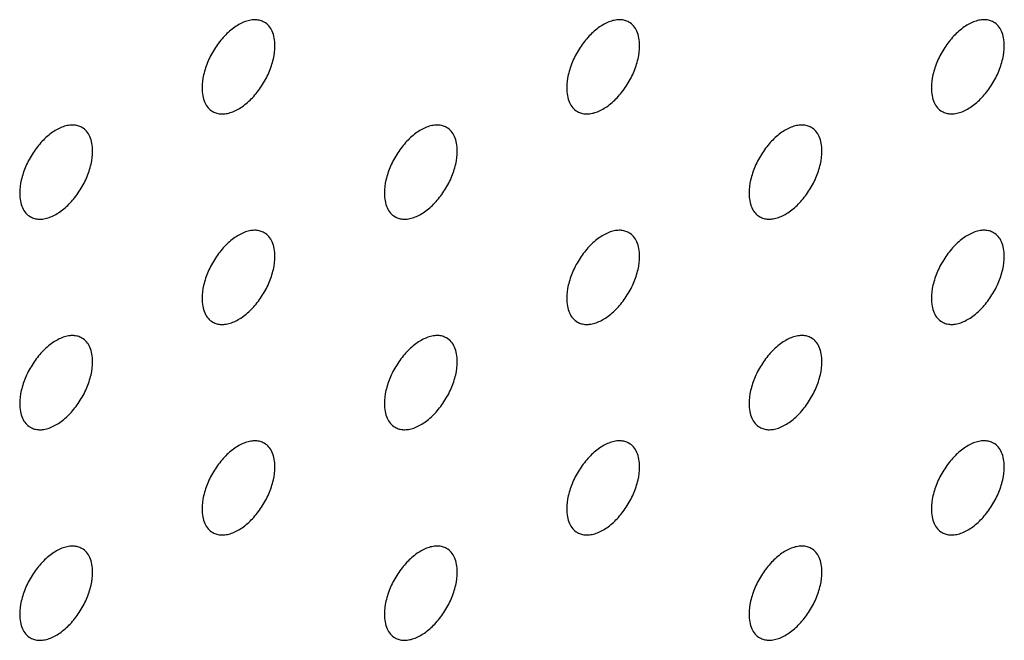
# Model space of a CAD drawing. Header units: inches. Extents: x 0 to 34, y 0 to 22.
# Tile 79 of 176: x 28.446 to 28.828, y 7.984 to 8.225. Entities that reach past the tile are written whole.
import ezdxf

# ---------------------------------------------------------------- set-up
doc = ezdxf.new("R2010")
doc.units = ezdxf.units.IN
doc.header["$LTSCALE"] = 1.87
doc.header["$MEASUREMENT"] = 0
doc.layers.add('02___PRT_ALL_AXES', color=7, linetype='CONTINUOUS')

msp = doc.modelspace()

# ---------------------------------------------------------------- linework, layer by layer
at = {"layer": '02___PRT_ALL_AXES', "color": 7, "linetype": 'CONTINUOUS'}
for points, knots in [([(28.54085, 8.22379), (28.54036, 8.22407), (28.53927, 8.22452), (28.53748, 8.22479), (28.53555, 8.22464), (28.53275, 8.2239), (28.52917, 8.22194), (28.52522, 8.21844), (28.52172, 8.21397), (28.51897, 8.20888), (28.5172, 8.2036), (28.51671, 8.20001), (28.51671, 8.1983)], [0, 0, 0, 0, 0.042842, 0.087441, 0.135298, 0.187275, 0.304489, 0.438213, 0.582466, 0.729664, 0.871609, 1, 1, 1, 1]), ([(28.54499, 8.21463), (28.54499, 8.21564), (28.54483, 8.21756), (28.54406, 8.22021), (28.54275, 8.22237), (28.54151, 8.22341), (28.54085, 8.22379)], [0, 0, 0, 0, 0.288094, 0.548173, 0.782164, 1, 1, 1, 1]), ([(28.68227, 8.22379), (28.68178, 8.22408), (28.68069, 8.22453), (28.6789, 8.22479), (28.67697, 8.22465), (28.67417, 8.22391), (28.67059, 8.22195), (28.66664, 8.21845), (28.66315, 8.21398), (28.66039, 8.20889), (28.65862, 8.20361), (28.65813, 8.20001), (28.65813, 8.19831)], [0, 0, 0, 0, 0.042842, 0.087441, 0.135298, 0.187275, 0.304489, 0.438213, 0.582466, 0.729664, 0.871609, 1, 1, 1, 1]), ([(28.68641, 8.21464), (28.68641, 8.21565), (28.68625, 8.21757), (28.68548, 8.22022), (28.68417, 8.22238), (28.68293, 8.22341), (28.68227, 8.22379)], [0, 0, 0, 0, 0.288094, 0.548173, 0.782164, 1, 1, 1, 1]), ([(28.82369, 8.2238), (28.8232, 8.22409), (28.82211, 8.22454), (28.82032, 8.2248), (28.81839, 8.22466), (28.81559, 8.22391), (28.81201, 8.22196), (28.80806, 8.21846), (28.80457, 8.21398), (28.80181, 8.2089), (28.80004, 8.20362), (28.79955, 8.20002), (28.79955, 8.19832)], [0, 0, 0, 0, 0.042842, 0.087441, 0.135298, 0.187275, 0.304489, 0.438213, 0.582466, 0.729664, 0.871609, 1, 1, 1, 1]), ([(28.82784, 8.21465), (28.82784, 8.21566), (28.82768, 8.21758), (28.8269, 8.22022), (28.82559, 8.22238), (28.82435, 8.22342), (28.82369, 8.2238)], [0, 0, 0, 0, 0.288094, 0.548173, 0.782164, 1, 1, 1, 1]), ([(28.52085, 8.18915), (28.52134, 8.18886), (28.52243, 8.18841), (28.52422, 8.18815), (28.52615, 8.18829), (28.52895, 8.18904), (28.53253, 8.19099), (28.53648, 8.19449), (28.53998, 8.19896), (28.54273, 8.20405), (28.5445, 8.20933), (28.54499, 8.21293), (28.54499, 8.21463)], [0, 0, 0, 0, 0.042842, 0.087441, 0.135298, 0.187275, 0.304489, 0.438213, 0.582466, 0.729664, 0.871609, 1, 1, 1, 1]), ([(28.66227, 8.18915), (28.66276, 8.18887), (28.66385, 8.18842), (28.66564, 8.18815), (28.66757, 8.1883), (28.67037, 8.18904), (28.67395, 8.191), (28.6779, 8.1945), (28.6814, 8.19897), (28.68416, 8.20406), (28.68593, 8.20934), (28.68641, 8.21293), (28.68641, 8.21464)], [0, 0, 0, 0, 0.042842, 0.087441, 0.135298, 0.187275, 0.304489, 0.438213, 0.582466, 0.729664, 0.871609, 1, 1, 1, 1]), ([(28.80369, 8.18916), (28.80419, 8.18888), (28.80527, 8.18843), (28.80707, 8.18816), (28.80899, 8.18831), (28.81179, 8.18905), (28.81537, 8.19101), (28.81932, 8.19451), (28.82282, 8.19898), (28.82558, 8.20407), (28.82735, 8.20935), (28.82784, 8.21294), (28.82784, 8.21465)], [0, 0, 0, 0, 0.042842, 0.087441, 0.135298, 0.187275, 0.304489, 0.438213, 0.582466, 0.729664, 0.871609, 1, 1, 1, 1]), ([(28.51671, 8.1983), (28.51671, 8.19729), (28.51687, 8.19537), (28.51764, 8.19272), (28.51895, 8.19056), (28.52019, 8.18953), (28.52085, 8.18915)], [0, 0, 0, 0, 0.288094, 0.548173, 0.782164, 1, 1, 1, 1]), ([(28.65813, 8.19831), (28.65813, 8.1973), (28.65829, 8.19538), (28.65907, 8.19273), (28.66037, 8.19057), (28.66161, 8.18954), (28.66227, 8.18915)], [0, 0, 0, 0, 0.288094, 0.548173, 0.782164, 1, 1, 1, 1]), ([(28.79955, 8.19832), (28.79955, 8.19731), (28.79971, 8.19539), (28.80049, 8.19274), (28.80179, 8.19058), (28.80303, 8.18954), (28.80369, 8.18916)], [0, 0, 0, 0, 0.288094, 0.548173, 0.782164, 1, 1, 1, 1]), ([(28.47014, 8.18296), (28.46965, 8.18324), (28.46856, 8.1837), (28.46677, 8.18396), (28.46484, 8.18381), (28.46204, 8.18307), (28.45846, 8.18112), (28.45451, 8.17761), (28.45101, 8.17314), (28.44826, 8.16806), (28.44649, 8.16277), (28.446, 8.15918), (28.446, 8.15747)], [0, 0, 0, 0, 0.042842, 0.087441, 0.135298, 0.187275, 0.304489, 0.438213, 0.582466, 0.729664, 0.871609, 1, 1, 1, 1]), ([(28.47428, 8.1738), (28.47428, 8.17481), (28.47412, 8.17674), (28.47335, 8.17938), (28.47204, 8.18154), (28.4708, 8.18258), (28.47014, 8.18296)], [0, 0, 0, 0, 0.288094, 0.548173, 0.782164, 1, 1, 1, 1]), ([(28.61156, 8.18297), (28.61107, 8.18325), (28.60998, 8.1837), (28.60819, 8.18397), (28.60626, 8.18382), (28.60346, 8.18308), (28.59988, 8.18112), (28.59593, 8.17762), (28.59243, 8.17315), (28.58968, 8.16806), (28.58791, 8.16278), (28.58742, 8.15919), (28.58742, 8.15748)], [0, 0, 0, 0, 0.042842, 0.087441, 0.135298, 0.187275, 0.304489, 0.438213, 0.582466, 0.729664, 0.871609, 1, 1, 1, 1]), ([(28.6157, 8.17381), (28.6157, 8.17482), (28.61554, 8.17674), (28.61477, 8.17939), (28.61346, 8.18155), (28.61222, 8.18259), (28.61156, 8.18297)], [0, 0, 0, 0, 0.288094, 0.548173, 0.782164, 1, 1, 1, 1]), ([(28.75298, 8.18297), (28.75249, 8.18326), (28.7514, 8.18371), (28.74961, 8.18397), (28.74768, 8.18383), (28.74488, 8.18309), (28.7413, 8.18113), (28.73735, 8.17763), (28.73386, 8.17316), (28.7311, 8.16807), (28.72933, 8.16279), (28.72884, 8.15919), (28.72884, 8.15749)], [0, 0, 0, 0, 0.042842, 0.087441, 0.135298, 0.187275, 0.304489, 0.438213, 0.582466, 0.729664, 0.871609, 1, 1, 1, 1]), ([(28.75712, 8.17382), (28.75712, 8.17483), (28.75696, 8.17675), (28.75619, 8.1794), (28.75488, 8.18156), (28.75364, 8.18259), (28.75298, 8.18297)], [0, 0, 0, 0, 0.288094, 0.548173, 0.782164, 1, 1, 1, 1]), ([(28.45014, 8.14832), (28.45063, 8.14804), (28.45172, 8.14758), (28.45351, 8.14732), (28.45544, 8.14747), (28.45824, 8.14821), (28.46182, 8.15016), (28.46577, 8.15367), (28.46927, 8.15814), (28.47202, 8.16322), (28.47379, 8.16851), (28.47428, 8.1721), (28.47428, 8.1738)], [0, 0, 0, 0, 0.042842, 0.087441, 0.135298, 0.187275, 0.304489, 0.438213, 0.582466, 0.729664, 0.871609, 1, 1, 1, 1]), ([(28.59156, 8.14833), (28.59205, 8.14804), (28.59314, 8.14759), (28.59493, 8.14733), (28.59686, 8.14747), (28.59966, 8.14822), (28.60324, 8.15017), (28.60719, 8.15367), (28.61069, 8.15815), (28.61344, 8.16323), (28.61522, 8.16851), (28.6157, 8.17211), (28.6157, 8.17381)], [0, 0, 0, 0, 0.042842, 0.087441, 0.135298, 0.187275, 0.304489, 0.438213, 0.582466, 0.729664, 0.871609, 1, 1, 1, 1]), ([(28.73298, 8.14834), (28.73348, 8.14805), (28.73456, 8.1476), (28.73635, 8.14734), (28.73828, 8.14748), (28.74108, 8.14822), (28.74466, 8.15018), (28.74861, 8.15368), (28.75211, 8.15815), (28.75487, 8.16324), (28.75664, 8.16852), (28.75712, 8.17212), (28.75712, 8.17382)], [0, 0, 0, 0, 0.042842, 0.087441, 0.135298, 0.187275, 0.304489, 0.438213, 0.582466, 0.729664, 0.871609, 1, 1, 1, 1]), ([(28.446, 8.15747), (28.446, 8.15647), (28.44616, 8.15454), (28.44693, 8.1519), (28.44824, 8.14974), (28.44948, 8.1487), (28.45014, 8.14832)], [0, 0, 0, 0, 0.288094, 0.548173, 0.782164, 1, 1, 1, 1]), ([(28.58742, 8.15748), (28.58742, 8.15647), (28.58758, 8.15455), (28.58836, 8.15191), (28.58966, 8.14974), (28.5909, 8.14871), (28.59156, 8.14833)], [0, 0, 0, 0, 0.288094, 0.548173, 0.782164, 1, 1, 1, 1]), ([(28.72884, 8.15749), (28.72884, 8.15648), (28.729, 8.15456), (28.72978, 8.15191), (28.73108, 8.14975), (28.73232, 8.14872), (28.73298, 8.14834)], [0, 0, 0, 0, 0.288094, 0.548173, 0.782164, 1, 1, 1, 1]), ([(28.54085, 8.14214), (28.54036, 8.14242), (28.53927, 8.14288), (28.53748, 8.14314), (28.53555, 8.14299), (28.53275, 8.14225), (28.52917, 8.1403), (28.52522, 8.13679), (28.52172, 8.13232), (28.51897, 8.12724), (28.5172, 8.12195), (28.51671, 8.11836), (28.51671, 8.11665)], [0, 0, 0, 0, 0.042842, 0.087441, 0.135298, 0.187275, 0.304489, 0.438213, 0.582466, 0.729664, 0.871609, 1, 1, 1, 1]), ([(28.54499, 8.13299), (28.54499, 8.13399), (28.54483, 8.13592), (28.54406, 8.13856), (28.54275, 8.14072), (28.54151, 8.14176), (28.54085, 8.14214)], [0, 0, 0, 0, 0.288094, 0.548173, 0.782164, 1, 1, 1, 1]), ([(28.68227, 8.14215), (28.68178, 8.14243), (28.68069, 8.14288), (28.6789, 8.14315), (28.67697, 8.143), (28.67417, 8.14226), (28.67059, 8.1403), (28.66664, 8.1368), (28.66315, 8.13233), (28.66039, 8.12724), (28.65862, 8.12196), (28.65813, 8.11837), (28.65813, 8.11666)], [0, 0, 0, 0, 0.042842, 0.087441, 0.135298, 0.187275, 0.304489, 0.438213, 0.582466, 0.729664, 0.871609, 1, 1, 1, 1]), ([(28.68641, 8.13299), (28.68641, 8.134), (28.68625, 8.13592), (28.68548, 8.13857), (28.68417, 8.14073), (28.68293, 8.14177), (28.68227, 8.14215)], [0, 0, 0, 0, 0.288094, 0.548173, 0.782164, 1, 1, 1, 1]), ([(28.82369, 8.14215), (28.8232, 8.14244), (28.82211, 8.14289), (28.82032, 8.14316), (28.81839, 8.14301), (28.81559, 8.14227), (28.81201, 8.14031), (28.80806, 8.13681), (28.80457, 8.13234), (28.80181, 8.12725), (28.80004, 8.12197), (28.79955, 8.11838), (28.79955, 8.11667)], [0, 0, 0, 0, 0.042842, 0.087441, 0.135298, 0.187275, 0.304489, 0.438213, 0.582466, 0.729664, 0.871609, 1, 1, 1, 1]), ([(28.82784, 8.133), (28.82784, 8.13401), (28.82768, 8.13593), (28.8269, 8.13858), (28.82559, 8.14074), (28.82435, 8.14177), (28.82369, 8.14215)], [0, 0, 0, 0, 0.288094, 0.548173, 0.782164, 1, 1, 1, 1]), ([(28.52085, 8.1075), (28.52134, 8.10722), (28.52243, 8.10676), (28.52422, 8.1065), (28.52615, 8.10665), (28.52895, 8.10739), (28.53253, 8.10934), (28.53648, 8.11285), (28.53998, 8.11732), (28.54273, 8.1224), (28.5445, 8.12769), (28.54499, 8.13128), (28.54499, 8.13299)], [0, 0, 0, 0, 0.042842, 0.087441, 0.135298, 0.187275, 0.304489, 0.438213, 0.582466, 0.729664, 0.871609, 1, 1, 1, 1]), ([(28.66227, 8.10751), (28.66276, 8.10722), (28.66385, 8.10677), (28.66564, 8.10651), (28.66757, 8.10665), (28.67037, 8.1074), (28.67395, 8.10935), (28.6779, 8.11285), (28.6814, 8.11733), (28.68416, 8.12241), (28.68593, 8.12769), (28.68641, 8.13129), (28.68641, 8.13299)], [0, 0, 0, 0, 0.042842, 0.087441, 0.135298, 0.187275, 0.304489, 0.438213, 0.582466, 0.729664, 0.871609, 1, 1, 1, 1]), ([(28.80369, 8.10752), (28.80419, 8.10723), (28.80527, 8.10678), (28.80707, 8.10652), (28.80899, 8.10666), (28.81179, 8.1074), (28.81537, 8.10936), (28.81932, 8.11286), (28.82282, 8.11733), (28.82558, 8.12242), (28.82735, 8.1277), (28.82784, 8.1313), (28.82784, 8.133)], [0, 0, 0, 0, 0.042842, 0.087441, 0.135298, 0.187275, 0.304489, 0.438213, 0.582466, 0.729664, 0.871609, 1, 1, 1, 1]), ([(28.51671, 8.11665), (28.51671, 8.11565), (28.51687, 8.11372), (28.51764, 8.11108), (28.51895, 8.10892), (28.52019, 8.10788), (28.52085, 8.1075)], [0, 0, 0, 0, 0.288094, 0.548173, 0.782164, 1, 1, 1, 1]), ([(28.65813, 8.11666), (28.65813, 8.11565), (28.65829, 8.11373), (28.65907, 8.11109), (28.66037, 8.10893), (28.66161, 8.10789), (28.66227, 8.10751)], [0, 0, 0, 0, 0.288094, 0.548173, 0.782164, 1, 1, 1, 1]), ([(28.79955, 8.11667), (28.79955, 8.11566), (28.79971, 8.11374), (28.80049, 8.11109), (28.80179, 8.10893), (28.80303, 8.1079), (28.80369, 8.10752)], [0, 0, 0, 0, 0.288094, 0.548173, 0.782164, 1, 1, 1, 1]), ([(28.47014, 8.10131), (28.46965, 8.1016), (28.46856, 8.10205), (28.46677, 8.10231), (28.46484, 8.10217), (28.46204, 8.10142), (28.45846, 8.09947), (28.45451, 8.09597), (28.45101, 8.09149), (28.44826, 8.08641), (28.44649, 8.08113), (28.446, 8.07753), (28.446, 8.07583)], [0, 0, 0, 0, 0.042842, 0.087441, 0.135298, 0.187275, 0.304489, 0.438213, 0.582466, 0.729664, 0.871609, 1, 1, 1, 1]), ([(28.47428, 8.09216), (28.47428, 8.09317), (28.47412, 8.09509), (28.47335, 8.09773), (28.47204, 8.09989), (28.4708, 8.10093), (28.47014, 8.10131)], [0, 0, 0, 0, 0.288094, 0.548173, 0.782164, 1, 1, 1, 1]), ([(28.61156, 8.10132), (28.61107, 8.1016), (28.60998, 8.10206), (28.60819, 8.10232), (28.60626, 8.10217), (28.60346, 8.10143), (28.59988, 8.09948), (28.59593, 8.09597), (28.59243, 8.0915), (28.58968, 8.08642), (28.58791, 8.08113), (28.58742, 8.07754), (28.58742, 8.07583)], [0, 0, 0, 0, 0.042842, 0.087441, 0.135298, 0.187275, 0.304489, 0.438213, 0.582466, 0.729664, 0.871609, 1, 1, 1, 1]), ([(28.6157, 8.09217), (28.6157, 8.09317), (28.61554, 8.0951), (28.61477, 8.09774), (28.61346, 8.0999), (28.61222, 8.10094), (28.61156, 8.10132)], [0, 0, 0, 0, 0.288094, 0.548173, 0.782164, 1, 1, 1, 1]), ([(28.75298, 8.10133), (28.75249, 8.10161), (28.7514, 8.10206), (28.74961, 8.10233), (28.74768, 8.10218), (28.74488, 8.10144), (28.7413, 8.09948), (28.73735, 8.09598), (28.73386, 8.09151), (28.7311, 8.08642), (28.72933, 8.08114), (28.72884, 8.07755), (28.72884, 8.07584)], [0, 0, 0, 0, 0.042842, 0.087441, 0.135298, 0.187275, 0.304489, 0.438213, 0.582466, 0.729664, 0.871609, 1, 1, 1, 1]), ([(28.75712, 8.09217), (28.75712, 8.09318), (28.75696, 8.0951), (28.75619, 8.09775), (28.75488, 8.09991), (28.75364, 8.10095), (28.75298, 8.10133)], [0, 0, 0, 0, 0.288094, 0.548173, 0.782164, 1, 1, 1, 1]), ([(28.45014, 8.06667), (28.45063, 8.06639), (28.45172, 8.06594), (28.45351, 8.06567), (28.45544, 8.06582), (28.45824, 8.06656), (28.46182, 8.06852), (28.46577, 8.07202), (28.46927, 8.07649), (28.47202, 8.08158), (28.47379, 8.08686), (28.47428, 8.09045), (28.47428, 8.09216)], [0, 0, 0, 0, 0.042842, 0.087441, 0.135298, 0.187275, 0.304489, 0.438213, 0.582466, 0.729664, 0.871609, 1, 1, 1, 1]), ([(28.59156, 8.06668), (28.59205, 8.0664), (28.59314, 8.06594), (28.59493, 8.06568), (28.59686, 8.06583), (28.59966, 8.06657), (28.60324, 8.06852), (28.60719, 8.07203), (28.61069, 8.0765), (28.61344, 8.08158), (28.61522, 8.08687), (28.6157, 8.09046), (28.6157, 8.09217)], [0, 0, 0, 0, 0.042842, 0.087441, 0.135298, 0.187275, 0.304489, 0.438213, 0.582466, 0.729664, 0.871609, 1, 1, 1, 1]), ([(28.73298, 8.06669), (28.73348, 8.0664), (28.73456, 8.06595), (28.73635, 8.06569), (28.73828, 8.06583), (28.74108, 8.06658), (28.74466, 8.06853), (28.74861, 8.07203), (28.75211, 8.07651), (28.75487, 8.08159), (28.75664, 8.08687), (28.75712, 8.09047), (28.75712, 8.09217)], [0, 0, 0, 0, 0.042842, 0.087441, 0.135298, 0.187275, 0.304489, 0.438213, 0.582466, 0.729664, 0.871609, 1, 1, 1, 1]), ([(28.446, 8.07583), (28.446, 8.07482), (28.44616, 8.0729), (28.44693, 8.07025), (28.44824, 8.06809), (28.44948, 8.06705), (28.45014, 8.06667)], [0, 0, 0, 0, 0.288094, 0.548173, 0.782164, 1, 1, 1, 1]), ([(28.58742, 8.07583), (28.58742, 8.07483), (28.58758, 8.0729), (28.58836, 8.07026), (28.58966, 8.0681), (28.5909, 8.06706), (28.59156, 8.06668)], [0, 0, 0, 0, 0.288094, 0.548173, 0.782164, 1, 1, 1, 1]), ([(28.72884, 8.07584), (28.72884, 8.07484), (28.729, 8.07291), (28.72978, 8.07027), (28.73108, 8.06811), (28.73232, 8.06707), (28.73298, 8.06669)], [0, 0, 0, 0, 0.288094, 0.548173, 0.782164, 1, 1, 1, 1]), ([(28.54085, 8.06049), (28.54036, 8.06078), (28.53927, 8.06123), (28.53748, 8.06149), (28.53555, 8.06135), (28.53275, 8.0606), (28.52917, 8.05865), (28.52522, 8.05515), (28.52172, 8.05067), (28.51897, 8.04559), (28.5172, 8.04031), (28.51671, 8.03671), (28.51671, 8.03501)], [0, 0, 0, 0, 0.042842, 0.087441, 0.135298, 0.187275, 0.304489, 0.438213, 0.582466, 0.729664, 0.871609, 1, 1, 1, 1]), ([(28.68227, 8.0605), (28.68178, 8.06078), (28.68069, 8.06124), (28.6789, 8.0615), (28.67697, 8.06135), (28.67417, 8.06061), (28.67059, 8.05866), (28.66664, 8.05515), (28.66315, 8.05068), (28.66039, 8.0456), (28.65862, 8.04031), (28.65813, 8.03672), (28.65813, 8.03501)], [0, 0, 0, 0, 0.042842, 0.087441, 0.135298, 0.187275, 0.304489, 0.438213, 0.582466, 0.729664, 0.871609, 1, 1, 1, 1]), ([(28.82369, 8.06051), (28.8232, 8.06079), (28.82211, 8.06124), (28.82032, 8.06151), (28.81839, 8.06136), (28.81559, 8.06062), (28.81201, 8.05866), (28.80806, 8.05516), (28.80457, 8.05069), (28.80181, 8.0456), (28.80004, 8.04032), (28.79955, 8.03673), (28.79955, 8.03502)], [0, 0, 0, 0, 0.042842, 0.087441, 0.135298, 0.187275, 0.304489, 0.438213, 0.582466, 0.729664, 0.871609, 1, 1, 1, 1]), ([(28.54499, 8.05134), (28.54499, 8.05235), (28.54483, 8.05427), (28.54406, 8.05691), (28.54275, 8.05907), (28.54151, 8.06011), (28.54085, 8.06049)], [0, 0, 0, 0, 0.288094, 0.548173, 0.782164, 1, 1, 1, 1]), ([(28.68641, 8.05135), (28.68641, 8.05235), (28.68625, 8.05428), (28.68548, 8.05692), (28.68417, 8.05908), (28.68293, 8.06012), (28.68227, 8.0605)], [0, 0, 0, 0, 0.288094, 0.548173, 0.782164, 1, 1, 1, 1]), ([(28.82784, 8.05135), (28.82784, 8.05236), (28.82768, 8.05428), (28.8269, 8.05693), (28.82559, 8.05909), (28.82435, 8.06013), (28.82369, 8.06051)], [0, 0, 0, 0, 0.288094, 0.548173, 0.782164, 1, 1, 1, 1]), ([(28.52085, 8.02585), (28.52134, 8.02557), (28.52243, 8.02512), (28.52422, 8.02485), (28.52615, 8.025), (28.52895, 8.02574), (28.53253, 8.0277), (28.53648, 8.0312), (28.53998, 8.03567), (28.54273, 8.04076), (28.5445, 8.04604), (28.54499, 8.04963), (28.54499, 8.05134)], [0, 0, 0, 0, 0.042842, 0.087441, 0.135298, 0.187275, 0.304489, 0.438213, 0.582466, 0.729664, 0.871609, 1, 1, 1, 1]), ([(28.66227, 8.02586), (28.66276, 8.02558), (28.66385, 8.02512), (28.66564, 8.02486), (28.66757, 8.02501), (28.67037, 8.02575), (28.67395, 8.0277), (28.6779, 8.03121), (28.6814, 8.03568), (28.68416, 8.04076), (28.68593, 8.04605), (28.68641, 8.04964), (28.68641, 8.05135)], [0, 0, 0, 0, 0.042842, 0.087441, 0.135298, 0.187275, 0.304489, 0.438213, 0.582466, 0.729664, 0.871609, 1, 1, 1, 1]), ([(28.80369, 8.02587), (28.80419, 8.02558), (28.80527, 8.02513), (28.80707, 8.02487), (28.80899, 8.02502), (28.81179, 8.02576), (28.81537, 8.02771), (28.81932, 8.03121), (28.82282, 8.03569), (28.82558, 8.04077), (28.82735, 8.04606), (28.82784, 8.04965), (28.82784, 8.05135)], [0, 0, 0, 0, 0.042842, 0.087441, 0.135298, 0.187275, 0.304489, 0.438213, 0.582466, 0.729664, 0.871609, 1, 1, 1, 1]), ([(28.51671, 8.03501), (28.51671, 8.034), (28.51687, 8.03208), (28.51764, 8.02943), (28.51895, 8.02727), (28.52019, 8.02623), (28.52085, 8.02585)], [0, 0, 0, 0, 0.288094, 0.548173, 0.782164, 1, 1, 1, 1]), ([(28.65813, 8.03501), (28.65813, 8.03401), (28.65829, 8.03208), (28.65907, 8.02944), (28.66037, 8.02728), (28.66161, 8.02624), (28.66227, 8.02586)], [0, 0, 0, 0, 0.288094, 0.548173, 0.782164, 1, 1, 1, 1]), ([(28.79955, 8.03502), (28.79955, 8.03402), (28.79971, 8.03209), (28.80049, 8.02945), (28.80179, 8.02729), (28.80303, 8.02625), (28.80369, 8.02587)], [0, 0, 0, 0, 0.288094, 0.548173, 0.782164, 1, 1, 1, 1]), ([(28.47014, 8.01966), (28.46965, 8.01995), (28.46856, 8.0204), (28.46677, 8.02067), (28.46484, 8.02052), (28.46204, 8.01978), (28.45846, 8.01782), (28.45451, 8.01432), (28.45101, 8.00985), (28.44826, 8.00476), (28.44649, 7.99948), (28.446, 7.99589), (28.446, 7.99418)], [0, 0, 0, 0, 0.042842, 0.087441, 0.135298, 0.187275, 0.304489, 0.438213, 0.582466, 0.729664, 0.871609, 1, 1, 1, 1]), ([(28.47428, 8.01051), (28.47428, 8.01152), (28.47412, 8.01344), (28.47335, 8.01609), (28.47204, 8.01825), (28.4708, 8.01928), (28.47014, 8.01966)], [0, 0, 0, 0, 0.288094, 0.548173, 0.782164, 1, 1, 1, 1]), ([(28.61156, 8.01967), (28.61107, 8.01996), (28.60998, 8.02041), (28.60819, 8.02067), (28.60626, 8.02053), (28.60346, 8.01978), (28.59988, 8.01783), (28.59593, 8.01433), (28.59243, 8.00986), (28.58968, 8.00477), (28.58791, 7.99949), (28.58742, 7.99589), (28.58742, 7.99419)], [0, 0, 0, 0, 0.042842, 0.087441, 0.135298, 0.187275, 0.304489, 0.438213, 0.582466, 0.729664, 0.871609, 1, 1, 1, 1]), ([(28.6157, 8.01052), (28.6157, 8.01153), (28.61554, 8.01345), (28.61477, 8.01609), (28.61346, 8.01826), (28.61222, 8.01929), (28.61156, 8.01967)], [0, 0, 0, 0, 0.288094, 0.548173, 0.782164, 1, 1, 1, 1]), ([(28.75298, 8.01968), (28.75249, 8.01996), (28.7514, 8.02042), (28.74961, 8.02068), (28.74768, 8.02053), (28.74488, 8.01979), (28.7413, 8.01784), (28.73735, 8.01433), (28.73386, 8.00986), (28.7311, 8.00478), (28.72933, 7.99949), (28.72884, 7.9959), (28.72884, 7.9942)], [0, 0, 0, 0, 0.042842, 0.087441, 0.135298, 0.187275, 0.304489, 0.438213, 0.582466, 0.729664, 0.871609, 1, 1, 1, 1]), ([(28.75712, 8.01053), (28.75712, 8.01153), (28.75696, 8.01346), (28.75619, 8.0161), (28.75488, 8.01826), (28.75364, 8.0193), (28.75298, 8.01968)], [0, 0, 0, 0, 0.288094, 0.548173, 0.782164, 1, 1, 1, 1]), ([(28.45014, 7.98503), (28.45063, 7.98474), (28.45172, 7.98429), (28.45351, 7.98403), (28.45544, 7.98417), (28.45824, 7.98491), (28.46182, 7.98687), (28.46577, 7.99037), (28.46927, 7.99484), (28.47202, 7.99993), (28.47379, 8.00521), (28.47428, 8.00881), (28.47428, 8.01051)], [0, 0, 0, 0, 0.042842, 0.087441, 0.135298, 0.187275, 0.304489, 0.438213, 0.582466, 0.729664, 0.871609, 1, 1, 1, 1]), ([(28.59156, 7.98503), (28.59205, 7.98475), (28.59314, 7.9843), (28.59493, 7.98403), (28.59686, 7.98418), (28.59966, 7.98492), (28.60324, 7.98688), (28.60719, 7.99038), (28.61069, 7.99485), (28.61344, 7.99994), (28.61522, 8.00522), (28.6157, 8.00881), (28.6157, 8.01052)], [0, 0, 0, 0, 0.042842, 0.087441, 0.135298, 0.187275, 0.304489, 0.438213, 0.582466, 0.729664, 0.871609, 1, 1, 1, 1]), ([(28.73298, 7.98504), (28.73348, 7.98476), (28.73456, 7.9843), (28.73635, 7.98404), (28.73828, 7.98419), (28.74108, 7.98493), (28.74466, 7.98688), (28.74861, 7.99039), (28.75211, 7.99486), (28.75487, 7.99994), (28.75664, 8.00523), (28.75712, 8.00882), (28.75712, 8.01053)], [0, 0, 0, 0, 0.042842, 0.087441, 0.135298, 0.187275, 0.304489, 0.438213, 0.582466, 0.729664, 0.871609, 1, 1, 1, 1]), ([(28.446, 7.99418), (28.446, 7.99317), (28.44616, 7.99125), (28.44693, 7.9886), (28.44824, 7.98644), (28.44948, 7.98541), (28.45014, 7.98503)], [0, 0, 0, 0, 0.288094, 0.548173, 0.782164, 1, 1, 1, 1]), ([(28.58742, 7.99419), (28.58742, 7.99318), (28.58758, 7.99126), (28.58836, 7.98861), (28.58966, 7.98645), (28.5909, 7.98541), (28.59156, 7.98503)], [0, 0, 0, 0, 0.288094, 0.548173, 0.782164, 1, 1, 1, 1]), ([(28.72884, 7.9942), (28.72884, 7.99319), (28.729, 7.99127), (28.72978, 7.98862), (28.73108, 7.98646), (28.73232, 7.98542), (28.73298, 7.98504)], [0, 0, 0, 0, 0.288094, 0.548173, 0.782164, 1, 1, 1, 1])]:
    msp.add_open_spline(points, degree=3, knots=knots, dxfattribs=at)

doc.saveas('drawing.dxf')
